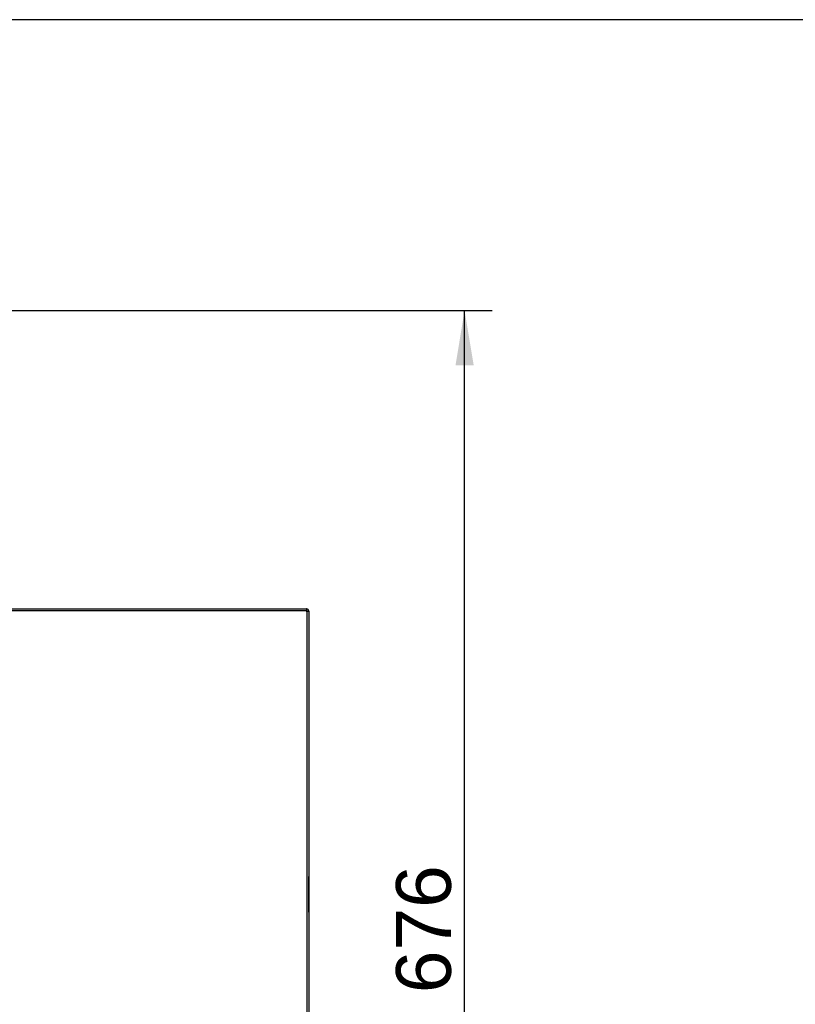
# Model space of a CAD drawing. Header units: millimetres. Extents: x 0 to 287, y 0 to 200.
# Tile 17 of 41: x 55 to 97, y 146 to 200. Entities that reach past the tile are written whole.
import ezdxf
from ezdxf.enums import TextEntityAlignment as Align

# ---------------------------------------------------------------- set-up
doc = ezdxf.new("R2010")
doc.units = ezdxf.units.MM
for name, color, linetype in [('130.666_BW4C_CTM', 7, 'Continuous'), ('Marges', 7, 'Continuous'), ('Standard', 7, 'Continuous')]:
    doc.layers.add(name, color=color, linetype=linetype)
doc.styles.add('SEACAD_Arial', font='arial.ttf')
doc.dimstyles.new('ISO', dxfattribs={"dimtxt": 3, "dimasz": 3, "dimexe": 1.5, "dimexo": 0, "dimgap": 1.5, "dimtad": 1, "dimdec": 0, "dimlfac": 10, "dimtxsty": 'SEACAD_Arial', "dimblk1": '_SE_FILLED', "dimblk2": '_SE_FILLED', "dimsah": 1, "dimcen": 1.5, "dimazin": 0, "dimtfac": 1, "dimtdec": 3, "dimtmove": 0, "dimatfit": 3, "dimfxl": 1, "dimtolj": 1, "dimarcsym": 0})

# ---------------------------------------------------------------- blocks, each defined once
blk = doc.blocks.new('SE')
at = {"layer": '130.666_BW4C_CTM', "color": 7, "linetype": 'Continuous'}
for p, q in [((53.717, 167.796), (70.263, 167.796)), ((70.263, 167.691), (53.717, 167.691)), ((70.262, 167.676), (70.277, 167.676)), ((70.277, 167.796), (70.263, 167.796)), ((70.263, 167.796), (70.263, 167.691)), ((70.277, 167.716), (70.263, 167.716)), ((70.277, 167.691), (70.263, 167.691)), ((70.277, 167.691), (70.263, 167.676)), ((70.263, 167.691), (70.263, 167.669)), ((70.263, 167.669), (70.285, 167.669)), ((70.27, 167.669), (70.285, 167.684)), ((70.285, 167.796), (70.277, 167.796)), ((70.277, 167.796), (70.277, 167.716)), ((70.285, 167.716), (70.277, 167.716)), ((70.277, 167.716), (70.277, 167.691)), ((70.285, 167.684), (70.31, 167.684)), ((70.285, 167.669), (70.285, 167.684)), ((70.285, 167.669), (70.39, 167.669)), ((70.285, 167.669), (70.285, 125.351)), ((70.31, 167.669), (70.31, 167.691)), ((70.39, 167.669), (70.39, 167.691)), ((70.39, 167.669), (70.39, 125.351)), ((70.404, 151.257), (70.404, 153.135)), ((70.405, 152.483), (70.404, 152.483)), ((70.405, 152.425), (70.404, 152.425)), ((70.405, 152.425), (70.404, 152.425)), ((70.405, 152.422), (70.404, 152.422)), ((70.405, 152.42), (70.404, 152.42)), ((70.405, 152.417), (70.404, 152.417)), ((70.405, 152.425), (70.405, 152.483)), ((70.405, 152.422), (70.405, 152.425)), ((70.405, 152.425), (70.405, 152.425)), ((70.405, 152.42), (70.405, 152.422)), ((70.405, 151.657), (70.405, 152.417)), ((70.405, 151.657), (70.404, 151.657)), ((70.405, 151.655), (70.404, 151.655)), ((70.405, 151.648), (70.404, 151.648)), ((70.405, 151.648), (70.404, 151.648)), ((70.405, 151.546), (70.404, 151.546)), ((70.405, 151.655), (70.405, 151.657)), ((70.405, 151.546), (70.405, 151.634))]:
    blk.add_line(p, q, dxfattribs=at)
for centre, radius, start, end in [((70.285, 167.691), 0.105, 0, 90), ((70.285, 167.691), 0.025, 0, 90), ((70.354, 153.135), 0.05, 0, 43.9783), ((70.354, 151.257), 0.05, 316.4359, 360)]:
    blk.add_arc(centre, radius, start, end, dxfattribs=at)
blk = doc.blocks.new('DMBLK59')
at = {"layer": 'Standard', "linetype": 'Continuous'}
for points in [[(79.417, 181.103), (78.917, 184.103), (78.417, 181.103)], [(79.417, 119.539), (78.417, 119.539), (78.917, 116.539)]]:
    blk.add_hatch(color=7, dxfattribs=at).paths.add_polyline_path(points)
at = {"layer": 'Standard', "color": 7, "linetype": 'Continuous'}
for p, q in [((52.931, 184.103), (80.417, 184.103)), ((78.917, 116.539), (78.917, 184.103)), ((69.021, 116.539), (80.417, 116.539))]:
    blk.add_line(p, q, dxfattribs=at)
at = {"layer": 'Standard', "color": 7, "linetype": 'Continuous', "style": 'SEACAD_Arial'}
blk.add_text('676', height=3, rotation=90, dxfattribs=at).set_placement((75.167, 146.799), align=Align.TOP_LEFT)
blk = doc.blocks.new('_SE_FILLED')
at = {"color": 0}
blk.add_line((0, 0), (-1, 0), dxfattribs=at)
blk.add_solid([(0, 0), (-1, -0.1665), (-1, 0.1665), (0, 0)], dxfattribs=at)

msp = doc.modelspace()

# ---------------------------------------------------------------- linework, layer by layer
at = {"layer": 'Marges', "color": 7, "linetype": 'Continuous'}
msp.add_line((287, 200), (10, 200), dxfattribs=at)

# ---------------------------------------------------------------- block references
at = {"layer": 'Standard'}
msp.add_blockref('SE', (0, 0), dxfattribs=at)

# ---------------------------------------------------------------- dimensions: what is measured, and where the dimension line sits
at = {"layer": 'Standard', "color": 7, "linetype": 'Continuous'}
dim = msp.add_linear_dim(base=(78.9175, 184.103), p1=(69.0215, 116.5388), p2=(52.9315, 184.103), angle=90, text='\\A1;<>', dimstyle='ISO', dxfattribs=at)
dim.commit()
dim.dimension.update_dxf_attribs({"geometry": 'DMBLK59', "text_midpoint": (78.9175, 150.3209), "dimtype": 160})

doc.saveas('drawing.dxf')
